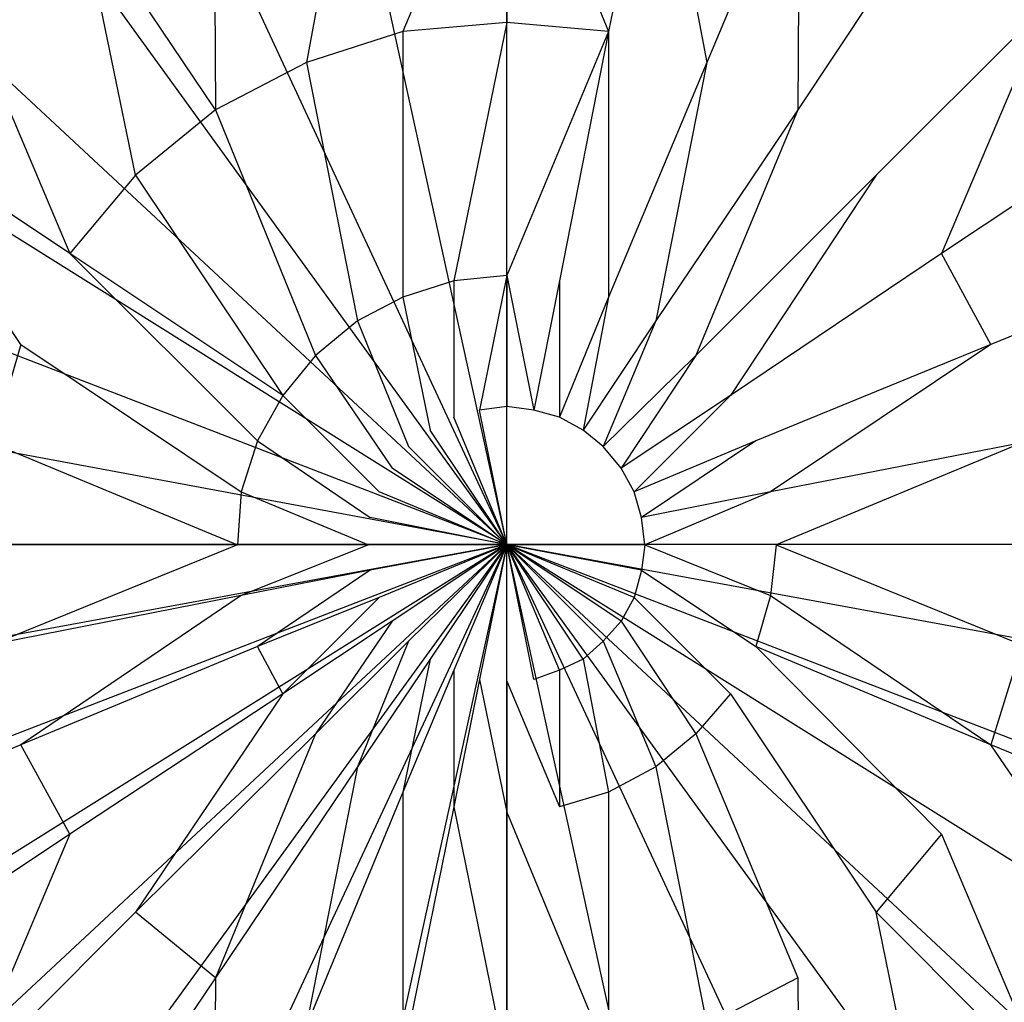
# Model space of a CAD drawing. Extents: x 0 to 1.2, y -0.8 to 0.
# Tile 8 of 17: x 0.5732 to 0.6273, y -0.4252 to -0.3712. Entities that reach past the tile are written whole.
import ezdxf

# ---------------------------------------------------------------- set-up
doc = ezdxf.new("R2010")
doc.units = 0
doc.layers.add('L0_ABLAUF_INF_0___REPLACEMTFORE', color=7, linetype='CONTINUOUS')
doc.layers.add('L1_WANNE_0_N_6229J3____REPLACEM', color=7, linetype='CONTINUOUS')

msp = doc.modelspace()

# ---------------------------------------------------------------- linework, layer by layer
at = {"layer": 'L0_ABLAUF_INF_0___REPLACEMTFORE', "color": 8}
for points, invisible_edges in [([(0.594289, -0.37185, 0.027162), (0.599989, -0.35815, 0.026207), (0.591689, -0.35885, 0.026207), (0.594289, -0.37185, 0.027162)], 13), ([(0.599989, -0.35815, 0.026207), (0.594289, -0.37185, 0.027162), (0.599989, -0.37135, 0.027162), (0.599989, -0.35815, 0.026207)], 14), ([(0.605589, -0.37185, 0.027162), (0.599989, -0.35815, 0.026207), (0.599989, -0.37135, 0.027162), (0.605589, -0.37185, 0.027162)], 13), ([(0.599989, -0.35815, 0.026207), (0.605589, -0.37185, 0.027162), (0.608189, -0.35885, 0.026207), (0.599989, -0.35815, 0.026207)], 14), ([(0.588989, -0.37355, 0.027162), (0.591689, -0.35885, 0.026207), (0.583889, -0.36135, 0.026207), (0.588989, -0.37355, 0.027162)], 13), ([(0.591689, -0.35885, 0.026207), (0.588989, -0.37355, 0.027162), (0.594289, -0.37185, 0.027162), (0.591689, -0.35885, 0.026207)], 14), ([(0.610989, -0.37355, 0.027162), (0.608189, -0.35885, 0.026207), (0.605589, -0.37185, 0.027162), (0.610989, -0.37355, 0.027162)], 13), ([(0.608189, -0.35885, 0.026207), (0.610989, -0.37355, 0.027162), (0.616089, -0.36135, 0.026207), (0.608189, -0.35885, 0.026207)], 14), ([(0.583989, -0.37615, 0.027162), (0.583889, -0.36135, 0.026207), (0.576588, -0.36515, 0.026207), (0.583989, -0.37615, 0.027162)], 13), ([(0.583889, -0.36135, 0.026207), (0.583989, -0.37615, 0.027162), (0.588989, -0.37355, 0.027162), (0.583889, -0.36135, 0.026207)], 14), ([(0.615989, -0.37615, 0.027162), (0.616089, -0.36135, 0.026207), (0.610989, -0.37355, 0.027162), (0.615989, -0.37615, 0.027162)], 13), ([(0.616089, -0.36135, 0.026207), (0.615989, -0.37615, 0.027162), (0.623289, -0.36515, 0.026207), (0.616089, -0.36135, 0.026207)], 14), ([(0.579588, -0.37975, 0.027162), (0.576588, -0.36515, 0.026207), (0.570188, -0.37035, 0.026313), (0.579588, -0.37975, 0.027162)], 14), ([(0.583989, -0.37615, 0.027162), (0.576588, -0.36515, 0.026207), (0.579588, -0.37975, 0.027162), (0.583989, -0.37615, 0.027162)], 14), ([(0.623289, -0.36515, 0.026207), (0.615989, -0.37615, 0.027162), (0.620289, -0.37975, 0.027162), (0.623289, -0.36515, 0.026207)], 14), ([(0.62969, -0.37035, 0.026313), (0.623289, -0.36515, 0.026207), (0.620289, -0.37975, 0.027162), (0.62969, -0.37035, 0.026313)], 14), ([(0.575988, -0.38405, 0.027162), (0.570188, -0.37035, 0.026313), (0.564888, -0.37665, 0.026313), (0.575988, -0.38405, 0.027162)], 13), ([(0.570188, -0.37035, 0.026313), (0.575988, -0.38405, 0.027162), (0.579588, -0.37975, 0.027162), (0.570188, -0.37035, 0.026313)], 14), ([(0.623889, -0.38405, 0.027162), (0.62969, -0.37035, 0.026313), (0.620289, -0.37975, 0.027162), (0.623889, -0.38405, 0.027162)], 13), ([(0.62969, -0.37035, 0.026313), (0.623889, -0.38405, 0.027162), (0.63499, -0.37665, 0.026313), (0.62969, -0.37035, 0.026313)], 14), ([(0.597089, -0.38555, 0.027798), (0.599989, -0.37135, 0.027162), (0.594289, -0.37185, 0.027162), (0.597089, -0.38555, 0.027798)], 13), ([(0.599989, -0.37135, 0.027162), (0.597089, -0.38555, 0.027798), (0.599989, -0.38525, 0.027798), (0.599989, -0.37135, 0.027162)], 14), ([(0.599989, -0.38525, 0.027798), (0.605589, -0.37185, 0.027162), (0.599989, -0.37135, 0.027162), (0.599989, -0.38525, 0.027798)], 13), ([(0.594289, -0.38645, 0.027798), (0.594289, -0.37185, 0.027162), (0.588989, -0.37355, 0.027162), (0.594289, -0.38645, 0.027798)], 13), ([(0.594289, -0.37185, 0.027162), (0.594289, -0.38645, 0.027798), (0.597089, -0.38555, 0.027798), (0.594289, -0.37185, 0.027162)], 14), ([(0.605589, -0.37185, 0.027162), (0.599989, -0.38525, 0.027798), (0.602889, -0.38555, 0.027798), (0.605589, -0.37185, 0.027162)], 14), ([(0.605589, -0.38645, 0.027798), (0.605589, -0.37185, 0.027162), (0.602889, -0.38555, 0.027798), (0.605589, -0.38645, 0.027798)], 13), ([(0.605589, -0.37185, 0.027162), (0.605589, -0.38645, 0.027798), (0.610989, -0.37355, 0.027162), (0.605589, -0.37185, 0.027162)], 14), ([(0.591789, -0.38775, 0.027798), (0.588989, -0.37355, 0.027162), (0.583989, -0.37615, 0.027162), (0.591789, -0.38775, 0.027798)], 13), ([(0.588989, -0.37355, 0.027162), (0.591789, -0.38775, 0.027798), (0.594289, -0.38645, 0.027798), (0.588989, -0.37355, 0.027162)], 14), ([(0.608189, -0.38775, 0.027798), (0.610989, -0.37355, 0.027162), (0.605589, -0.38645, 0.027798), (0.608189, -0.38775, 0.027798)], 13), ([(0.610989, -0.37355, 0.027162), (0.608189, -0.38775, 0.027798), (0.615989, -0.37615, 0.027162), (0.610989, -0.37355, 0.027162)], 14), ([(0.589489, -0.38965, 0.027798), (0.583989, -0.37615, 0.027162), (0.579588, -0.37975, 0.027162), (0.589489, -0.38965, 0.027798)], 13), ([(0.583989, -0.37615, 0.027162), (0.589489, -0.38965, 0.027798), (0.591789, -0.38775, 0.027798), (0.583989, -0.37615, 0.027162)], 14), ([(0.610389, -0.38965, 0.027798), (0.615989, -0.37615, 0.027162), (0.608189, -0.38775, 0.027798), (0.610389, -0.38965, 0.027798)], 13), ([(0.615989, -0.37615, 0.027162), (0.610389, -0.38965, 0.027798), (0.620289, -0.37975, 0.027162), (0.615989, -0.37615, 0.027162)], 14), ([(0.573288, -0.38905, 0.027268), (0.564888, -0.37665, 0.026313), (0.560888, -0.38395, 0.026313), (0.573288, -0.38905, 0.027268)], 14), ([(0.575988, -0.38405, 0.027162), (0.564888, -0.37665, 0.026313), (0.573288, -0.38905, 0.027268), (0.575988, -0.38405, 0.027162)], 14), ([(0.63499, -0.37665, 0.026313), (0.623889, -0.38405, 0.027162), (0.62659, -0.38905, 0.027268), (0.63499, -0.37665, 0.026313)], 14), ([(0.63899, -0.38395, 0.026313), (0.63499, -0.37665, 0.026313), (0.62659, -0.38905, 0.027268), (0.63899, -0.38395, 0.026313)], 14), ([(0.587689, -0.39185, 0.027798), (0.579588, -0.37975, 0.027162), (0.575988, -0.38405, 0.027162), (0.587689, -0.39185, 0.027798)], 13), ([(0.579588, -0.37975, 0.027162), (0.587689, -0.39185, 0.027798), (0.589489, -0.38965, 0.027798), (0.579588, -0.37975, 0.027162)], 14), ([(0.612289, -0.39185, 0.027798), (0.620289, -0.37975, 0.027162), (0.610389, -0.38965, 0.027798), (0.612289, -0.39185, 0.027798)], 13), ([(0.620289, -0.37975, 0.027162), (0.612289, -0.39185, 0.027798), (0.623889, -0.38405, 0.027162), (0.620289, -0.37975, 0.027162)], 14), ([(0.560888, -0.38395, 0.026313), (0.571688, -0.39445, 0.027268), (0.573288, -0.38905, 0.027268), (0.560888, -0.38395, 0.026313)], 14), ([(0.586289, -0.39435, 0.027798), (0.575988, -0.38405, 0.027162), (0.573288, -0.38905, 0.027268), (0.586289, -0.39435, 0.027798)], 14), ([(0.587689, -0.39185, 0.027798), (0.575988, -0.38405, 0.027162), (0.586289, -0.39435, 0.027798), (0.587689, -0.39185, 0.027798)], 14), ([(0.623889, -0.38405, 0.027162), (0.612289, -0.39185, 0.027798), (0.613689, -0.39435, 0.027798), (0.623889, -0.38405, 0.027162)], 14), ([(0.62659, -0.38905, 0.027268), (0.623889, -0.38405, 0.027162), (0.613689, -0.39435, 0.027798), (0.62659, -0.38905, 0.027268)], 14), ([(0.62829, -0.39445, 0.027268), (0.63899, -0.38395, 0.026313), (0.62659, -0.38905, 0.027268), (0.62829, -0.39445, 0.027268)], 13), ([(0.598489, -0.39265, 0.028011), (0.599989, -0.38525, 0.027798), (0.597089, -0.38555, 0.027798), (0.598489, -0.39265, 0.028011)], 13), ([(0.599989, -0.38525, 0.027798), (0.598489, -0.39265, 0.028011), (0.599989, -0.39245, 0.028011), (0.599989, -0.38525, 0.027798)], 14), ([(0.601489, -0.39265, 0.028011), (0.599989, -0.38525, 0.027798), (0.599989, -0.39245, 0.028011), (0.601489, -0.39265, 0.028011)], 13), ([(0.599989, -0.38525, 0.027798), (0.601489, -0.39265, 0.028011), (0.602889, -0.38555, 0.027798), (0.599989, -0.38525, 0.027798)], 14), ([(0.597089, -0.39305, 0.028011), (0.597089, -0.38555, 0.027798), (0.594289, -0.38645, 0.027798), (0.597089, -0.39305, 0.028011)], 13), ([(0.597089, -0.38555, 0.027798), (0.597089, -0.39305, 0.028011), (0.598489, -0.39265, 0.028011), (0.597089, -0.38555, 0.027798)], 14), ([(0.602889, -0.39305, 0.028011), (0.602889, -0.38555, 0.027798), (0.601489, -0.39265, 0.028011), (0.602889, -0.39305, 0.028011)], 13), ([(0.602889, -0.38555, 0.027798), (0.602889, -0.39305, 0.028011), (0.605589, -0.38645, 0.027798), (0.602889, -0.38555, 0.027798)], 14), ([(0.595789, -0.39375, 0.028011), (0.594289, -0.38645, 0.027798), (0.591789, -0.38775, 0.027798), (0.595789, -0.39375, 0.028011)], 13), ([(0.594289, -0.38645, 0.027798), (0.595789, -0.39375, 0.028011), (0.597089, -0.39305, 0.028011), (0.594289, -0.38645, 0.027798)], 14), ([(0.604189, -0.39375, 0.028011), (0.605589, -0.38645, 0.027798), (0.602889, -0.39305, 0.028011), (0.604189, -0.39375, 0.028011)], 13), ([(0.605589, -0.38645, 0.027798), (0.604189, -0.39375, 0.028011), (0.608189, -0.38775, 0.027798), (0.605589, -0.38645, 0.027798)], 14), ([(0.594589, -0.39465, 0.028011), (0.591789, -0.38775, 0.027798), (0.589489, -0.38965, 0.027798), (0.594589, -0.39465, 0.028011)], 13), ([(0.591789, -0.38775, 0.027798), (0.594589, -0.39465, 0.028011), (0.595789, -0.39375, 0.028011), (0.591789, -0.38775, 0.027798)], 14), ([(0.605289, -0.39465, 0.028011), (0.608189, -0.38775, 0.027798), (0.604189, -0.39375, 0.028011), (0.605289, -0.39465, 0.028011)], 13), ([(0.608189, -0.38775, 0.027798), (0.605289, -0.39465, 0.028011), (0.610389, -0.38965, 0.027798), (0.608189, -0.38775, 0.027798)], 14), ([(0.585389, -0.39715, 0.027798), (0.573288, -0.38905, 0.027268), (0.571688, -0.39445, 0.027268), (0.585389, -0.39715, 0.027798)], 13), ([(0.573288, -0.38905, 0.027268), (0.585389, -0.39715, 0.027798), (0.586289, -0.39435, 0.027798), (0.573288, -0.38905, 0.027268)], 14), ([(0.614489, -0.39715, 0.027798), (0.62659, -0.38905, 0.027268), (0.613689, -0.39435, 0.027798), (0.614489, -0.39715, 0.027798)], 13), ([(0.62659, -0.38905, 0.027268), (0.614489, -0.39715, 0.027798), (0.62829, -0.39445, 0.027268), (0.62659, -0.38905, 0.027268)], 14), ([(0.593689, -0.39585, 0.028011), (0.589489, -0.38965, 0.027798), (0.587689, -0.39185, 0.027798), (0.593689, -0.39585, 0.028011)], 13), ([(0.589489, -0.38965, 0.027798), (0.593689, -0.39585, 0.028011), (0.594589, -0.39465, 0.028011), (0.589489, -0.38965, 0.027798)], 14), ([(0.606289, -0.39585, 0.028011), (0.610389, -0.38965, 0.027798), (0.605289, -0.39465, 0.028011), (0.606289, -0.39585, 0.028011)], 13), ([(0.610389, -0.38965, 0.027798), (0.606289, -0.39585, 0.028011), (0.612289, -0.39185, 0.027798), (0.610389, -0.38965, 0.027798)], 14), ([(0.592989, -0.39715, 0.028011), (0.587689, -0.39185, 0.027798), (0.586289, -0.39435, 0.027798), (0.592989, -0.39715, 0.028011)], 13), ([(0.587689, -0.39185, 0.027798), (0.592989, -0.39715, 0.028011), (0.593689, -0.39585, 0.028011), (0.587689, -0.39185, 0.027798)], 14), ([(0.606989, -0.39715, 0.028011), (0.612289, -0.39185, 0.027798), (0.606289, -0.39585, 0.028011), (0.606989, -0.39715, 0.028011)], 13), ([(0.612289, -0.39185, 0.027798), (0.606989, -0.39715, 0.028011), (0.613689, -0.39435, 0.027798), (0.612289, -0.39185, 0.027798)], 14), ([(0.599989, -0.40005, 0.028011), (0.598489, -0.39265, 0.028011), (0.597089, -0.39305, 0.028011), (0.599989, -0.40005, 0.028011)], 14), ([(0.599989, -0.39245, 0.028011), (0.598489, -0.39265, 0.028011), (0.599989, -0.40005, 0.028011), (0.599989, -0.39245, 0.028011)], 14), ([(0.601489, -0.39265, 0.028011), (0.599989, -0.39245, 0.028011), (0.599989, -0.40005, 0.028011), (0.601489, -0.39265, 0.028011)], 14), ([(0.602889, -0.39305, 0.028011), (0.601489, -0.39265, 0.028011), (0.599989, -0.40005, 0.028011), (0.602889, -0.39305, 0.028011)], 14), ([(0.599989, -0.40005, 0.028011), (0.597089, -0.39305, 0.028011), (0.595789, -0.39375, 0.028011), (0.599989, -0.40005, 0.028011)], 14), ([(0.604189, -0.39375, 0.028011), (0.602889, -0.39305, 0.028011), (0.599989, -0.40005, 0.028011), (0.604189, -0.39375, 0.028011)], 14), ([(0.599989, -0.40005, 0.028011), (0.595789, -0.39375, 0.028011), (0.594589, -0.39465, 0.028011), (0.599989, -0.40005, 0.028011)], 14), ([(0.605289, -0.39465, 0.028011), (0.604189, -0.39375, 0.028011), (0.599989, -0.40005, 0.028011), (0.605289, -0.39465, 0.028011)], 14), ([(0.585189, -0.40005, 0.027798), (0.571688, -0.39445, 0.027268), (0.571088, -0.40005, 0.027268), (0.585189, -0.40005, 0.027798)], 13), ([(0.571688, -0.39445, 0.027268), (0.585189, -0.40005, 0.027798), (0.585389, -0.39715, 0.027798), (0.571688, -0.39445, 0.027268)], 14), ([(0.592489, -0.39855, 0.028011), (0.586289, -0.39435, 0.027798), (0.585389, -0.39715, 0.027798), (0.592489, -0.39855, 0.028011)], 13), ([(0.586289, -0.39435, 0.027798), (0.592489, -0.39855, 0.028011), (0.592989, -0.39715, 0.028011), (0.586289, -0.39435, 0.027798)], 14), ([(0.607389, -0.39855, 0.028011), (0.613689, -0.39435, 0.027798), (0.606989, -0.39715, 0.028011), (0.607389, -0.39855, 0.028011)], 13), ([(0.613689, -0.39435, 0.027798), (0.607389, -0.39855, 0.028011), (0.614489, -0.39715, 0.027798), (0.613689, -0.39435, 0.027798)], 14), ([(0.614789, -0.40005, 0.027798), (0.62829, -0.39445, 0.027268), (0.614489, -0.39715, 0.027798), (0.614789, -0.40005, 0.027798)], 13), ([(0.62829, -0.39445, 0.027268), (0.614789, -0.40005, 0.027798), (0.62889, -0.40005, 0.027268), (0.62829, -0.39445, 0.027268)], 14), ([(0.599989, -0.40005, 0.028011), (0.594589, -0.39465, 0.028011), (0.593689, -0.39585, 0.028011), (0.599989, -0.40005, 0.028011)], 14), ([(0.606289, -0.39585, 0.028011), (0.605289, -0.39465, 0.028011), (0.599989, -0.40005, 0.028011), (0.606289, -0.39585, 0.028011)], 14), ([(0.599989, -0.40005, 0.028011), (0.593689, -0.39585, 0.028011), (0.592989, -0.39715, 0.028011), (0.599989, -0.40005, 0.028011)], 14), ([(0.606989, -0.39715, 0.028011), (0.606289, -0.39585, 0.028011), (0.599989, -0.40005, 0.028011), (0.606989, -0.39715, 0.028011)], 14), ([(0.592389, -0.40005, 0.028011), (0.585389, -0.39715, 0.027798), (0.585189, -0.40005, 0.027798), (0.592389, -0.40005, 0.028011)], 13), ([(0.585389, -0.39715, 0.027798), (0.592389, -0.40005, 0.028011), (0.592489, -0.39855, 0.028011), (0.585389, -0.39715, 0.027798)], 14), ([(0.599989, -0.40005, 0.028011), (0.592989, -0.39715, 0.028011), (0.592489, -0.39855, 0.028011), (0.599989, -0.40005, 0.028011)], 14), ([(0.607389, -0.39855, 0.028011), (0.606989, -0.39715, 0.028011), (0.599989, -0.40005, 0.028011), (0.607389, -0.39855, 0.028011)], 14), ([(0.607589, -0.40005, 0.028011), (0.614489, -0.39715, 0.027798), (0.607389, -0.39855, 0.028011), (0.607589, -0.40005, 0.028011)], 13), ([(0.614489, -0.39715, 0.027798), (0.607589, -0.40005, 0.028011), (0.614789, -0.40005, 0.027798), (0.614489, -0.39715, 0.027798)], 14), ([(0.599989, -0.40005, 0.028011), (0.592489, -0.39855, 0.028011), (0.592389, -0.40005, 0.028011), (0.599989, -0.40005, 0.028011)], 14), ([(0.607589, -0.40005, 0.028011), (0.607389, -0.39855, 0.028011), (0.599989, -0.40005, 0.028011), (0.607589, -0.40005, 0.028011)], 14), ([(0.571688, -0.40555, 0.027268), (0.585189, -0.40005, 0.027798), (0.571088, -0.40005, 0.027268), (0.571688, -0.40555, 0.027268)], 13), ([(0.585189, -0.40005, 0.027798), (0.571688, -0.40555, 0.027268), (0.585389, -0.40285, 0.027798), (0.585189, -0.40005, 0.027798)], 14), ([(0.585389, -0.40285, 0.027798), (0.592389, -0.40005, 0.028011), (0.585189, -0.40005, 0.027798), (0.585389, -0.40285, 0.027798)], 13), ([(0.592389, -0.40005, 0.028011), (0.585389, -0.40285, 0.027798), (0.592489, -0.40145, 0.028011), (0.592389, -0.40005, 0.028011)], 14), ([(0.599989, -0.40005, 0.028011), (0.592389, -0.40005, 0.028011), (0.592489, -0.40145, 0.028011), (0.599989, -0.40005, 0.028011)], 14), ([(0.599989, -0.40005, 0.028011), (0.592489, -0.40145, 0.028011), (0.592989, -0.40295, 0.028011), (0.599989, -0.40005, 0.028011)], 14), ([(0.599989, -0.40005, 0.028011), (0.592989, -0.40295, 0.028011), (0.593689, -0.40425, 0.028011), (0.599989, -0.40005, 0.028011)], 14), ([(0.599989, -0.40005, 0.028011), (0.593689, -0.40425, 0.028011), (0.594589, -0.40535, 0.028011), (0.599989, -0.40005, 0.028011)], 14), ([(0.599989, -0.40005, 0.028011), (0.594589, -0.40535, 0.028011), (0.595789, -0.40635, 0.028011), (0.599989, -0.40005, 0.028011)], 14), ([(0.599989, -0.40005, 0.028011), (0.595789, -0.40635, 0.028011), (0.597089, -0.40695, 0.028011), (0.599989, -0.40005, 0.028011)], 14), ([(0.599989, -0.40005, 0.028011), (0.597089, -0.40695, 0.028011), (0.598489, -0.40745, 0.028011), (0.599989, -0.40005, 0.028011)], 14), ([(0.599989, -0.40005, 0.028011), (0.598489, -0.40745, 0.028011), (0.599989, -0.40755, 0.028011), (0.599989, -0.40005, 0.028011)], 14), ([(0.607589, -0.40005, 0.028011), (0.599989, -0.40005, 0.028011), (0.607389, -0.40145, 0.028011), (0.607589, -0.40005, 0.028011)], 14), ([(0.607389, -0.40145, 0.028011), (0.599989, -0.40005, 0.028011), (0.606989, -0.40295, 0.028011), (0.607389, -0.40145, 0.028011)], 14), ([(0.606989, -0.40295, 0.028011), (0.599989, -0.40005, 0.028011), (0.606289, -0.40425, 0.028011), (0.606989, -0.40295, 0.028011)], 14), ([(0.606289, -0.40425, 0.028011), (0.599989, -0.40005, 0.028011), (0.605289, -0.40535, 0.028011), (0.606289, -0.40425, 0.028011)], 14), ([(0.605289, -0.40535, 0.028011), (0.599989, -0.40005, 0.028011), (0.604189, -0.40635, 0.028011), (0.605289, -0.40535, 0.028011)], 14), ([(0.604189, -0.40635, 0.028011), (0.599989, -0.40005, 0.028011), (0.602889, -0.40695, 0.028011), (0.604189, -0.40635, 0.028011)], 14), ([(0.602889, -0.40695, 0.028011), (0.599989, -0.40005, 0.028011), (0.601489, -0.40745, 0.028011), (0.602889, -0.40695, 0.028011)], 14), ([(0.601489, -0.40745, 0.028011), (0.599989, -0.40005, 0.028011), (0.599989, -0.40755, 0.028011), (0.601489, -0.40745, 0.028011)], 14), ([(0.614489, -0.40285, 0.027798), (0.607589, -0.40005, 0.028011), (0.607389, -0.40145, 0.028011), (0.614489, -0.40285, 0.027798)], 13), ([(0.607589, -0.40005, 0.028011), (0.614489, -0.40285, 0.027798), (0.614789, -0.40005, 0.027798), (0.607589, -0.40005, 0.028011)], 14), ([(0.62829, -0.40555, 0.027268), (0.614789, -0.40005, 0.027798), (0.614489, -0.40285, 0.027798), (0.62829, -0.40555, 0.027268)], 13), ([(0.614789, -0.40005, 0.027798), (0.62829, -0.40555, 0.027268), (0.62889, -0.40005, 0.027268), (0.614789, -0.40005, 0.027798)], 14), ([(0.586289, -0.40565, 0.027798), (0.592489, -0.40145, 0.028011), (0.585389, -0.40285, 0.027798), (0.586289, -0.40565, 0.027798)], 13), ([(0.592489, -0.40145, 0.028011), (0.586289, -0.40565, 0.027798), (0.592989, -0.40295, 0.028011), (0.592489, -0.40145, 0.028011)], 14), ([(0.613689, -0.40565, 0.027798), (0.607389, -0.40145, 0.028011), (0.606989, -0.40295, 0.028011), (0.613689, -0.40565, 0.027798)], 13), ([(0.607389, -0.40145, 0.028011), (0.613689, -0.40565, 0.027798), (0.614489, -0.40285, 0.027798), (0.607389, -0.40145, 0.028011)], 14), ([(0.573288, -0.41105, 0.027268), (0.585389, -0.40285, 0.027798), (0.571688, -0.40555, 0.027268), (0.573288, -0.41105, 0.027268)], 13), ([(0.585389, -0.40285, 0.027798), (0.573288, -0.41105, 0.027268), (0.586289, -0.40565, 0.027798), (0.585389, -0.40285, 0.027798)], 14), ([(0.587689, -0.40825, 0.027798), (0.592989, -0.40295, 0.028011), (0.586289, -0.40565, 0.027798), (0.587689, -0.40825, 0.027798)], 13), ([(0.592989, -0.40295, 0.028011), (0.587689, -0.40825, 0.027798), (0.593689, -0.40425, 0.028011), (0.592989, -0.40295, 0.028011)], 14), ([(0.612289, -0.40825, 0.027798), (0.606989, -0.40295, 0.028011), (0.606289, -0.40425, 0.028011), (0.612289, -0.40825, 0.027798)], 13), ([(0.606989, -0.40295, 0.028011), (0.612289, -0.40825, 0.027798), (0.613689, -0.40565, 0.027798), (0.606989, -0.40295, 0.028011)], 14), ([(0.62659, -0.41105, 0.027268), (0.614489, -0.40285, 0.027798), (0.613689, -0.40565, 0.027798), (0.62659, -0.41105, 0.027268)], 13), ([(0.614489, -0.40285, 0.027798), (0.62659, -0.41105, 0.027268), (0.62829, -0.40555, 0.027268), (0.614489, -0.40285, 0.027798)], 14), ([(0.589489, -0.41045, 0.027798), (0.593689, -0.40425, 0.028011), (0.587689, -0.40825, 0.027798), (0.589489, -0.41045, 0.027798)], 13), ([(0.593689, -0.40425, 0.028011), (0.589489, -0.41045, 0.027798), (0.594589, -0.40535, 0.028011), (0.593689, -0.40425, 0.028011)], 14), ([(0.610389, -0.41045, 0.027798), (0.606289, -0.40425, 0.028011), (0.605289, -0.40535, 0.028011), (0.610389, -0.41045, 0.027798)], 13), ([(0.606289, -0.40425, 0.028011), (0.610389, -0.41045, 0.027798), (0.612289, -0.40825, 0.027798), (0.606289, -0.40425, 0.028011)], 14), ([(0.571688, -0.40555, 0.027268), (0.560888, -0.41615, 0.026313), (0.573288, -0.41105, 0.027268), (0.571688, -0.40555, 0.027268)], 14), ([(0.586289, -0.40565, 0.027798), (0.573288, -0.41105, 0.027268), (0.575988, -0.41595, 0.027162), (0.586289, -0.40565, 0.027798)], 14), ([(0.587689, -0.40825, 0.027798), (0.586289, -0.40565, 0.027798), (0.575988, -0.41595, 0.027162), (0.587689, -0.40825, 0.027798)], 14), ([(0.591789, -0.41225, 0.027798), (0.594589, -0.40535, 0.028011), (0.589489, -0.41045, 0.027798), (0.591789, -0.41225, 0.027798)], 13), ([(0.594589, -0.40535, 0.028011), (0.591789, -0.41225, 0.027798), (0.595789, -0.40635, 0.028011), (0.594589, -0.40535, 0.028011)], 14), ([(0.608189, -0.41225, 0.027798), (0.605289, -0.40535, 0.028011), (0.604189, -0.40635, 0.028011), (0.608189, -0.41225, 0.027798)], 13), ([(0.605289, -0.40535, 0.028011), (0.608189, -0.41225, 0.027798), (0.610389, -0.41045, 0.027798), (0.605289, -0.40535, 0.028011)], 14), ([(0.623889, -0.41595, 0.027162), (0.613689, -0.40565, 0.027798), (0.612289, -0.40825, 0.027798), (0.623889, -0.41595, 0.027162)], 14), ([(0.62659, -0.41105, 0.027268), (0.613689, -0.40565, 0.027798), (0.623889, -0.41595, 0.027162), (0.62659, -0.41105, 0.027268)], 14), ([(0.63899, -0.41615, 0.026313), (0.62829, -0.40555, 0.027268), (0.62659, -0.41105, 0.027268), (0.63899, -0.41615, 0.026313)], 13), ([(0.594289, -0.41365, 0.027798), (0.595789, -0.40635, 0.028011), (0.591789, -0.41225, 0.027798), (0.594289, -0.41365, 0.027798)], 13), ([(0.595789, -0.40635, 0.028011), (0.594289, -0.41365, 0.027798), (0.597089, -0.40695, 0.028011), (0.595789, -0.40635, 0.028011)], 14), ([(0.605589, -0.41365, 0.027798), (0.604189, -0.40635, 0.028011), (0.602889, -0.40695, 0.028011), (0.605589, -0.41365, 0.027798)], 13), ([(0.604189, -0.40635, 0.028011), (0.605589, -0.41365, 0.027798), (0.608189, -0.41225, 0.027798), (0.604189, -0.40635, 0.028011)], 14), ([(0.597089, -0.41445, 0.027798), (0.597089, -0.40695, 0.028011), (0.594289, -0.41365, 0.027798), (0.597089, -0.41445, 0.027798)], 13), ([(0.597089, -0.40695, 0.028011), (0.597089, -0.41445, 0.027798), (0.598489, -0.40745, 0.028011), (0.597089, -0.40695, 0.028011)], 14), ([(0.602889, -0.41445, 0.027798), (0.602889, -0.40695, 0.028011), (0.601489, -0.40745, 0.028011), (0.602889, -0.41445, 0.027798)], 13), ([(0.602889, -0.40695, 0.028011), (0.602889, -0.41445, 0.027798), (0.605589, -0.41365, 0.027798), (0.602889, -0.40695, 0.028011)], 14), ([(0.599989, -0.41475, 0.027798), (0.598489, -0.40745, 0.028011), (0.597089, -0.41445, 0.027798), (0.599989, -0.41475, 0.027798)], 13), ([(0.598489, -0.40745, 0.028011), (0.599989, -0.41475, 0.027798), (0.599989, -0.40755, 0.028011), (0.598489, -0.40745, 0.028011)], 14), ([(0.599989, -0.40755, 0.028011), (0.602889, -0.41445, 0.027798), (0.601489, -0.40745, 0.028011), (0.599989, -0.40755, 0.028011)], 14), ([(0.602889, -0.41445, 0.027798), (0.599989, -0.40755, 0.028011), (0.599989, -0.41475, 0.027798), (0.602889, -0.41445, 0.027798)], 13), ([(0.579588, -0.42025, 0.027162), (0.587689, -0.40825, 0.027798), (0.575988, -0.41595, 0.027162), (0.579588, -0.42025, 0.027162)], 13), ([(0.587689, -0.40825, 0.027798), (0.579588, -0.42025, 0.027162), (0.589489, -0.41045, 0.027798), (0.587689, -0.40825, 0.027798)], 14), ([(0.620289, -0.42025, 0.027162), (0.612289, -0.40825, 0.027798), (0.610389, -0.41045, 0.027798), (0.620289, -0.42025, 0.027162)], 13), ([(0.612289, -0.40825, 0.027798), (0.620289, -0.42025, 0.027162), (0.623889, -0.41595, 0.027162), (0.612289, -0.40825, 0.027798)], 14), ([(0.583989, -0.42385, 0.027162), (0.589489, -0.41045, 0.027798), (0.579588, -0.42025, 0.027162), (0.583989, -0.42385, 0.027162)], 13), ([(0.589489, -0.41045, 0.027798), (0.583989, -0.42385, 0.027162), (0.591789, -0.41225, 0.027798), (0.589489, -0.41045, 0.027798)], 14), ([(0.615989, -0.42385, 0.027162), (0.610389, -0.41045, 0.027798), (0.608189, -0.41225, 0.027798), (0.615989, -0.42385, 0.027162)], 13), ([(0.610389, -0.41045, 0.027798), (0.615989, -0.42385, 0.027162), (0.620289, -0.42025, 0.027162), (0.610389, -0.41045, 0.027798)], 14), ([(0.573288, -0.41105, 0.027268), (0.560888, -0.41615, 0.026313), (0.564888, -0.42335, 0.026313), (0.573288, -0.41105, 0.027268)], 14), ([(0.575988, -0.41595, 0.027162), (0.573288, -0.41105, 0.027268), (0.564888, -0.42335, 0.026313), (0.575988, -0.41595, 0.027162)], 14), ([(0.63499, -0.42335, 0.026313), (0.62659, -0.41105, 0.027268), (0.623889, -0.41595, 0.027162), (0.63499, -0.42335, 0.026313)], 14), ([(0.63899, -0.41615, 0.026313), (0.62659, -0.41105, 0.027268), (0.63499, -0.42335, 0.026313), (0.63899, -0.41615, 0.026313)], 14), ([(0.588989, -0.42645, 0.027162), (0.591789, -0.41225, 0.027798), (0.583989, -0.42385, 0.027162), (0.588989, -0.42645, 0.027162)], 13), ([(0.591789, -0.41225, 0.027798), (0.588989, -0.42645, 0.027162), (0.594289, -0.41365, 0.027798), (0.591789, -0.41225, 0.027798)], 14), ([(0.610989, -0.42645, 0.027162), (0.608189, -0.41225, 0.027798), (0.605589, -0.41365, 0.027798), (0.610989, -0.42645, 0.027162)], 13), ([(0.608189, -0.41225, 0.027798), (0.610989, -0.42645, 0.027162), (0.615989, -0.42385, 0.027162), (0.608189, -0.41225, 0.027798)], 14), ([(0.594289, -0.42815, 0.027162), (0.594289, -0.41365, 0.027798), (0.588989, -0.42645, 0.027162), (0.594289, -0.42815, 0.027162)], 13), ([(0.594289, -0.41365, 0.027798), (0.594289, -0.42815, 0.027162), (0.597089, -0.41445, 0.027798), (0.594289, -0.41365, 0.027798)], 14), ([(0.605589, -0.42825, 0.027162), (0.605589, -0.41365, 0.027798), (0.602889, -0.41445, 0.027798), (0.605589, -0.42825, 0.027162)], 13), ([(0.605589, -0.41365, 0.027798), (0.605589, -0.42825, 0.027162), (0.610989, -0.42645, 0.027162), (0.605589, -0.41365, 0.027798)], 14), ([(0.599989, -0.42875, 0.027162), (0.597089, -0.41445, 0.027798), (0.594289, -0.42815, 0.027162), (0.599989, -0.42875, 0.027162)], 13), ([(0.597089, -0.41445, 0.027798), (0.599989, -0.42875, 0.027162), (0.599989, -0.41475, 0.027798), (0.597089, -0.41445, 0.027798)], 14), ([(0.599989, -0.41475, 0.027798), (0.605589, -0.42825, 0.027162), (0.602889, -0.41445, 0.027798), (0.599989, -0.41475, 0.027798)], 14), ([(0.605589, -0.42825, 0.027162), (0.599989, -0.41475, 0.027798), (0.599989, -0.42875, 0.027162), (0.605589, -0.42825, 0.027162)], 13), ([(0.570188, -0.42965, 0.026313), (0.575988, -0.41595, 0.027162), (0.564888, -0.42335, 0.026313), (0.570188, -0.42965, 0.026313)], 13), ([(0.575988, -0.41595, 0.027162), (0.570188, -0.42965, 0.026313), (0.579588, -0.42025, 0.027162), (0.575988, -0.41595, 0.027162)], 14), ([(0.62969, -0.42965, 0.026313), (0.623889, -0.41595, 0.027162), (0.620289, -0.42025, 0.027162), (0.62969, -0.42965, 0.026313)], 13), ([(0.623889, -0.41595, 0.027162), (0.62969, -0.42965, 0.026313), (0.63499, -0.42335, 0.026313), (0.623889, -0.41595, 0.027162)], 14), ([(0.579588, -0.42025, 0.027162), (0.570188, -0.42965, 0.026313), (0.576588, -0.43485, 0.026207), (0.579588, -0.42025, 0.027162)], 14), ([(0.583989, -0.42385, 0.027162), (0.579588, -0.42025, 0.027162), (0.576588, -0.43485, 0.026207), (0.583989, -0.42385, 0.027162)], 14), ([(0.623289, -0.43485, 0.026207), (0.620289, -0.42025, 0.027162), (0.615989, -0.42385, 0.027162), (0.623289, -0.43485, 0.026207)], 14), ([(0.62969, -0.42965, 0.026313), (0.620289, -0.42025, 0.027162), (0.623289, -0.43485, 0.026207), (0.62969, -0.42965, 0.026313)], 14), ([(0.583889, -0.43875, 0.026207), (0.583989, -0.42385, 0.027162), (0.576588, -0.43485, 0.026207), (0.583889, -0.43875, 0.026207)], 13), ([(0.583989, -0.42385, 0.027162), (0.583889, -0.43875, 0.026207), (0.588989, -0.42645, 0.027162), (0.583989, -0.42385, 0.027162)], 14), ([(0.616089, -0.43875, 0.026207), (0.615989, -0.42385, 0.027162), (0.610989, -0.42645, 0.027162), (0.616089, -0.43875, 0.026207)], 13), ([(0.615989, -0.42385, 0.027162), (0.616089, -0.43875, 0.026207), (0.623289, -0.43485, 0.026207), (0.615989, -0.42385, 0.027162)], 14)]:
    msp.add_3dface(points, dxfattribs=dict(at, invisible_edges=invisible_edges))
at = {"layer": 'L1_WANNE_0_N_6229J3____REPLACEM', "color": 8}
for points, invisible_edges in [([(0.482167, -0.576368), (0.482159, -0.223679), (0.6, -0.187934), (0.482167, -0.576368)], 15), ([(0.482167, -0.576368), (0.6, -0.187934), (0.6, -0.612109), (0.482167, -0.576368)], 15), ([(0.717841, -0.223679), (0.6, -0.612109), (0.6, -0.187934), (0.717841, -0.223679)], 13), ([(0.6, -0.612109), (0.717841, -0.223679), (0.717833, -0.576368), (0.6, -0.612109)], 10), ([(0.6, -0.355146, 0.005836), (0.59033, -0.355946, 0.005836), (0.6, -0.400031, 0.005836), (0.6, -0.355146, 0.005836)], 14), ([(0.60967, -0.355946, 0.005836), (0.6, -0.355146, 0.005836), (0.6, -0.400031, 0.005836), (0.60967, -0.355946, 0.005836)], 14), ([(0.6, -0.400031, 0.005836), (0.59033, -0.355946, 0.005836), (0.580849, -0.358846, 0.005836), (0.6, -0.400031, 0.005836)], 14), ([(0.619151, -0.358846, 0.005836), (0.60967, -0.355946, 0.005836), (0.6, -0.400031, 0.005836), (0.619151, -0.358846, 0.005836)], 14), ([(0.6, -0.400031, 0.005836), (0.580849, -0.358846, 0.005836), (0.573264, -0.363146, 0.005836), (0.6, -0.400031, 0.005836)], 14), ([(0.626736, -0.363146, 0.005836), (0.619151, -0.358846, 0.005836), (0.6, -0.400031, 0.005836), (0.626736, -0.363146, 0.005836)], 14), ([(0.6, -0.400031, 0.005836), (0.573264, -0.363146, 0.005836), (0.566577, -0.368947, 0.005836), (0.6, -0.400031, 0.005836)], 14), ([(0.633423, -0.368947, 0.005836), (0.626736, -0.363146, 0.005836), (0.6, -0.400031, 0.005836), (0.633423, -0.368947, 0.005836)], 14), ([(0.6, -0.400031, 0.005836), (0.566577, -0.368947, 0.005836), (0.561188, -0.375748, 0.005836), (0.6, -0.400031, 0.005836)], 14), ([(0.638812, -0.375748, 0.005836), (0.633423, -0.368947, 0.005836), (0.6, -0.400031, 0.005836), (0.638812, -0.375748, 0.005836)], 14), ([(0.6, -0.400031, 0.005836), (0.561188, -0.375748, 0.005836), (0.557196, -0.383548, 0.005836), (0.6, -0.400031, 0.005836)], 14), ([(0.642804, -0.383548, 0.005836), (0.638812, -0.375748, 0.005836), (0.6, -0.400031, 0.005836), (0.642804, -0.383548, 0.005836)], 14), ([(0.6, -0.400031, 0.005836), (0.557196, -0.383548, 0.005836), (0.5548, -0.391649, 0.005836), (0.6, -0.400031, 0.005836)], 14), ([(0.6452, -0.391649, 0.005836), (0.642804, -0.383548, 0.005836), (0.6, -0.400031, 0.005836), (0.6452, -0.391649, 0.005836)], 14), ([(0.6, -0.400031, 0.005836), (0.5548, -0.391649, 0.005836), (0.554102, -0.40005, 0.005836), (0.6, -0.400031, 0.005836)], 14), ([(0.645898, -0.40005, 0.005836), (0.6452, -0.391649, 0.005836), (0.6, -0.400031, 0.005836), (0.645898, -0.40005, 0.005836)], 14), ([(0.6, -0.400031, 0.005836), (0.554102, -0.40005, 0.005836), (0.5548, -0.408351, 0.005836), (0.6, -0.400031, 0.005836)], 14), ([(0.6, -0.400031, 0.005836), (0.5548, -0.408351, 0.005836), (0.557196, -0.416552, 0.005836), (0.6, -0.400031, 0.005836)], 14), ([(0.6, -0.400031, 0.005836), (0.557196, -0.416552, 0.005836), (0.561188, -0.424352, 0.005836), (0.6, -0.400031, 0.005836)], 14), ([(0.6, -0.400031, 0.005836), (0.561188, -0.424352, 0.005836), (0.566577, -0.431153, 0.005836), (0.6, -0.400031, 0.005836)], 14), ([(0.6, -0.400031, 0.005836), (0.566577, -0.431153, 0.005836), (0.573264, -0.436854, 0.005836), (0.6, -0.400031, 0.005836)], 14), ([(0.6, -0.400031, 0.005836), (0.573264, -0.436854, 0.005836), (0.580849, -0.441154, 0.005836), (0.6, -0.400031, 0.005836)], 14), ([(0.6, -0.400031, 0.005836), (0.580849, -0.441154, 0.005836), (0.59033, -0.444154, 0.005836), (0.6, -0.400031, 0.005836)], 14), ([(0.6, -0.400031, 0.005836), (0.59033, -0.444154, 0.005836), (0.6, -0.444954, 0.005836), (0.6, -0.400031, 0.005836)], 14), ([(0.60967, -0.444154, 0.005836), (0.6, -0.400031, 0.005836), (0.6, -0.444954, 0.005836), (0.60967, -0.444154, 0.005836)], 14), ([(0.638812, -0.424352, 0.005836), (0.6, -0.400031, 0.005836), (0.633423, -0.431153, 0.005836), (0.638812, -0.424352, 0.005836)], 14), ([(0.6452, -0.408351, 0.005836), (0.6, -0.400031, 0.005836), (0.642804, -0.416552, 0.005836), (0.6452, -0.408351, 0.005836)], 14), ([(0.642804, -0.416552, 0.005836), (0.6, -0.400031, 0.005836), (0.638812, -0.424352, 0.005836), (0.642804, -0.416552, 0.005836)], 14), ([(0.633423, -0.431153, 0.005836), (0.6, -0.400031, 0.005836), (0.626736, -0.436854, 0.005836), (0.633423, -0.431153, 0.005836)], 14), ([(0.626736, -0.436854, 0.005836), (0.6, -0.400031, 0.005836), (0.619151, -0.441154, 0.005836), (0.626736, -0.436854, 0.005836)], 14), ([(0.619151, -0.441154, 0.005836), (0.6, -0.400031, 0.005836), (0.60967, -0.444154, 0.005836), (0.619151, -0.441154, 0.005836)], 14), ([(0.645898, -0.40005, 0.005836), (0.6, -0.400031, 0.005836), (0.6452, -0.408351, 0.005836), (0.645898, -0.40005, 0.005836)], 14)]:
    msp.add_3dface(points, dxfattribs=dict(at, invisible_edges=invisible_edges))

doc.saveas('drawing.dxf')
